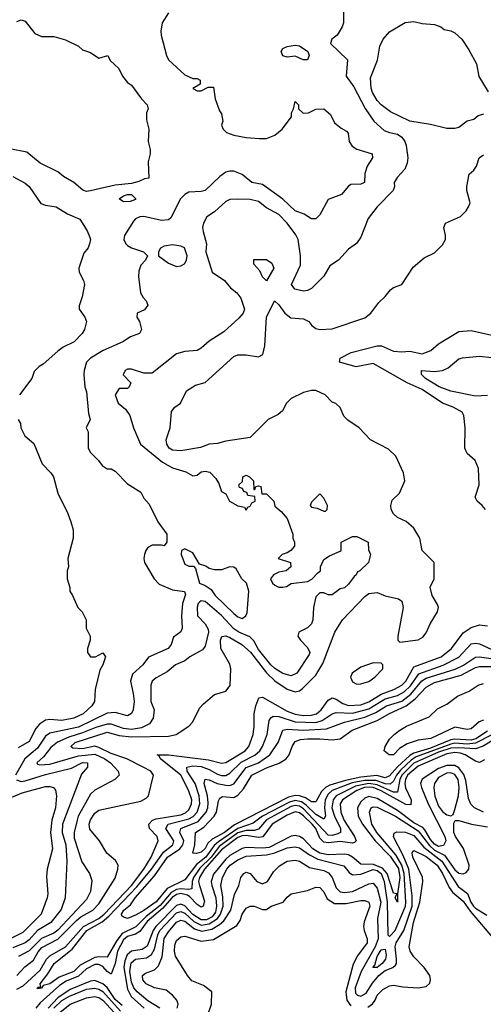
# Model space of a CAD drawing. Header units: inches. Extents: x 2348352 to 2479776, y 460422 to 613655.
# Tile 123 of 256: x 2357023 to 2359289, y 523930 to 528746. Entities that reach past the tile are written whole.
import ezdxf

# ---------------------------------------------------------------- set-up
doc = ezdxf.new("R2010")
doc.units = ezdxf.units.IN
doc.header["$MEASUREMENT"] = 0
doc.layers.add('C3552', color=7, linetype='Continuous')

msp = doc.modelspace()

# ---------------------------------------------------------------- linework, layer by layer
at = {"layer": 'C3552', "color": 4}
for points, elevation in [([(2357750, 528778.8), (2357719.3, 528730), (2357713.2, 528690), (2357714, 528670), (2357740.9, 528570), (2357750, 528549.2), (2357830, 528475.3), (2357870, 528458), (2357890, 528458), (2357906, 528450), (2357906, 528430), (2357868.7, 528408.7), (2357890, 528398), (2357910, 528398), (2357943.6, 528416.4), (2357970, 528415.3), (2357978, 528358), (2358000.2, 528300.2), (2358010, 528286), (2358015.3, 528250), (2358008.7, 528230), (2358018, 528210), (2358034, 528194), (2358070, 528181.2), (2358130, 528169.2), (2358195.3, 528164.7), (2358230, 528164), (2358270, 528181.2), (2358306, 528210), (2358352, 528270), (2358352, 528290), (2358362, 528310), (2358370, 528346), (2358386, 528330), (2358386, 528310), (2358408.7, 528288.7), (2358434, 528290), (2358470, 528308.7), (2358508.9, 528308.9), (2358542, 528282), (2358562, 528242), (2358594.6, 528214.6), (2358620.4, 528200.4), (2358628, 528190), (2358633.2, 528150), (2358647.5, 528127.5), (2358670, 528113.2), (2358746, 528090), (2358748, 528070), (2358722, 528030), (2358710, 527994), (2358708, 527950), (2358690, 527941), (2358641.2, 527938.8), (2358630, 527932), (2358595.3, 527890), (2358530, 527866), (2358490, 527792), (2358470, 527772), (2358450, 527772), (2358414, 527794), (2358370, 527810.7), (2358310, 527867.7), (2358210, 527938.8), (2358158, 527950), (2358110, 527987.7), (2358070, 528004), (2358050, 528004.9), (2358030, 527999.1), (2358000.8, 527979.2), (2357930, 527910.8), (2357910, 527904.9), (2357850, 527902.8), (2357830, 527891), (2357809.3, 527870), (2357762.7, 527777.3), (2357750, 527766), (2357716, 527764), (2357630, 527782.8), (2357610, 527781), (2357590, 527771), (2357580.1, 527759.9), (2357536, 527690), (2357532.7, 527670), (2357541.2, 527650), (2357550, 527641.2), (2357570, 527629.4), (2357628, 527610), (2357648, 527590), (2357638, 527570), (2357615.1, 527544.9), (2357605.1, 527514.9), (2357604.5, 527490), (2357613.2, 527410), (2357626.3, 527386.3), (2357642, 527370), (2357648.7, 527350), (2357633.6, 527326.4), (2357598, 527310), (2357595.3, 527290), (2357608.7, 527270), (2357619, 527230), (2357608, 527210), (2357565.6, 527194.4), (2357528, 527170), (2357432, 527128), (2357370, 527090.8), (2357349.4, 527070), (2357338, 527030), (2357337.2, 527010), (2357341.2, 526950), (2357350, 526926), (2357360.2, 526820.2), (2357368, 526790), (2357348.7, 526750), (2357358, 526730), (2357358, 526650), (2357370, 526628), (2357409.1, 526589.1), (2357425.6, 526565.6), (2357450, 526548.7), (2357470, 526548.7), (2357490, 526538), (2357550, 526475.3), (2357614.6, 526434.6), (2357630, 526406), (2357656.4, 526376.4), (2357698, 526290), (2357742, 526230), (2357742, 526190), (2357730, 526172), (2357716, 526176), (2357670, 526176), (2357650, 526164.7), (2357639, 526150), (2357633.2, 526130), (2357629.2, 526110), (2357633.2, 526090), (2357681.2, 526010), (2357704.8, 525984.8), (2357770, 525956.2), (2357828.7, 525948.7), (2357833.6, 525933.6), (2357819.3, 525890), (2357814.5, 525830), (2357817.2, 525770), (2357810, 525752), (2357774.6, 525725.4), (2357764, 525690), (2357748.7, 525670), (2357652.5, 525627.5), (2357625.2, 525590), (2357575.1, 525544.9), (2357564, 525510), (2357578.4, 525450), (2357582, 525410), (2357578, 525370), (2357570, 525351.3), (2357550, 525340.7), (2357490, 525357.1), (2357450, 525354), (2357310, 525284.5), (2357170, 525255.8), (2357150, 525240.5), (2357110, 525183.1), (2357047.8, 525130), (2357002.4, 525050)], 132), ([(2358605.2, 528790), (2358605.2, 528730), (2358599, 528710), (2358574, 528670), (2358548.7, 528650), (2358542, 528630), (2358626, 528550), (2358618, 528470), (2358656.8, 528416.8), (2358710.9, 528310.9), (2358754.5, 528250), (2358804.1, 528204.1), (2358830, 528193.3), (2358870, 528185.1), (2358891, 528171), (2358905.1, 528150), (2358911.8, 528130), (2358919.3, 528070), (2358916.5, 528043.5), (2358905.6, 528014.4), (2358870, 527976), (2358854, 527950), (2358855.3, 527930), (2358848.7, 527910), (2358770, 527830.8), (2358726.3, 527773.7), (2358690, 527682), (2358669.4, 527650.6), (2358630, 527622.8), (2358581.2, 527570), (2358538.4, 527541.6), (2358509.3, 527490.7), (2358450, 527431.3), (2358430, 527421), (2358410, 527418), (2358367.1, 527427.1), (2358351.3, 527450), (2358394.9, 527545.1), (2358395.5, 527590), (2358383.8, 527670), (2358373, 527693), (2358330.5, 527750), (2358290, 527792.4), (2358230, 527825.5), (2358190, 527856.4), (2358150, 527866), (2358090, 527867.3), (2358050, 527866), (2358030, 527856), (2357974.8, 527805.2), (2357938.6, 527781.4), (2357921.2, 527750), (2357917.2, 527730), (2357919.3, 527710), (2357936, 527650), (2357933.2, 527610), (2357964, 527510), (2358024, 527470), (2358054.2, 527434.2), (2358084, 527410), (2358103.2, 527383.2), (2358121.2, 527330), (2358115.3, 527310), (2358094.5, 527285.5), (2358021.5, 527218.5), (2357950, 527174), (2357910, 527138.8), (2357890, 527127.7), (2357830, 527122), (2357790, 527110.8), (2357670, 527016), (2357630, 527016), (2357570, 527036), (2357550, 527036), (2357538, 527030), (2357528.4, 527008.4), (2357566, 526970), (2357558, 526950), (2357550, 526942), (2357510, 526942), (2357489.3, 526910), (2357504, 526870), (2357540.2, 526840.2), (2357562, 526810), (2357579, 526750), (2357613.2, 526670), (2357721.4, 526581.4), (2357770, 526554.5), (2357834.5, 526534.5), (2357870, 526515.3), (2357890, 526518), (2357910, 526534), (2357930, 526537.2), (2357952.1, 526532.1), (2357982, 526502), (2357996.5, 526476.5), (2358010, 526438), (2358030, 526426), (2358048, 526390), (2358090, 526368), (2358122, 526362), (2358130, 526346), (2358138, 526362), (2358150, 526366), (2358158, 526382), (2358174, 526390), (2358172.7, 526412.7), (2358138, 526418), (2358132.7, 526432.7), (2358118, 526438), (2358112.7, 526452.7), (2358098, 526458), (2358094, 526470), (2358112.7, 526487.3), (2358114, 526510), (2358130, 526518), (2358146, 526510), (2358166, 526490), (2358167.3, 526447.3), (2358172.7, 526447.3), (2358178, 526462), (2358190, 526466), (2358202, 526462), (2358207.3, 526427.3), (2358230, 526426), (2358266, 526390), (2358270, 526366), (2358300.4, 526340.4), (2358330, 526306), (2358358, 526230), (2358358, 526210), (2358366, 526190), (2358366, 526170), (2358348, 526150), (2358330, 526138), (2358306, 526130), (2358286, 526110), (2358346, 526090), (2358348, 526070), (2358326, 526050), (2358290, 526042.8), (2358264, 526030), (2358249.2, 526010), (2358259, 525990), (2358270, 525979), (2358290, 525969.2), (2358310, 525969.2), (2358326.4, 525973.6), (2358350, 525988.7), (2358430, 525998), (2358451.3, 526008.7), (2358479.6, 526040.4), (2358494, 526050), (2358494, 526070), (2358510, 526106), (2358536.9, 526123.1), (2358590, 526146), (2358594, 526150), (2358594, 526190), (2358650, 526218), (2358670, 526218), (2358726, 526190), (2358727.3, 526152.7), (2358738, 526130), (2358728, 526090), (2358686, 526050), (2358674.6, 526045.4), (2358668, 526030), (2358657.2, 526022.8), (2358630, 525984.7), (2358610, 525966), (2358590, 525962), (2358550, 525932), (2358530, 525932), (2358510, 525942), (2358490, 525942), (2358470, 525922), (2358459.3, 525870), (2358456, 525810), (2358449.4, 525790.6), (2358430, 525771), (2358388, 525750), (2358382, 525730), (2358395.3, 525710), (2358430, 525675.3), (2358441.2, 525650), (2358438.6, 525641.4), (2358378, 525550), (2358350, 525535.5), (2358310, 525548.4), (2358270, 525572.4), (2358250.4, 525590), (2358190, 525664.4), (2358167.8, 525707.8), (2358147.5, 525727.5), (2358093.4, 525750), (2358070, 525766), (2358010, 525831.8), (2357930, 525900.4), (2357910, 525903), (2357902.6, 525897.4), (2357895.1, 525890), (2357890, 525872), (2357891.8, 525830), (2357929.5, 525790), (2357943.9, 525763.9), (2357945.6, 525750), (2357930, 525682), (2357917, 525663), (2357854, 525630), (2357829.6, 525610.4), (2357784, 525590), (2357744.1, 525555.9), (2357690, 525527.3), (2357670, 525511), (2357664.5, 525490), (2357663.7, 525410), (2357681.2, 525370), (2357676, 525330), (2357658, 525302), (2357618.7, 525281.3), (2357570, 525273.6), (2357530, 525278), (2357470, 525300.2), (2357450, 525300.2), (2357395.7, 525284.3), (2357330, 525256.8), (2357263.1, 525236.9), (2357208.9, 525211.1), (2357174.7, 525185.3), (2357139.8, 525140.2), (2357106.6, 525110), (2357110, 525104), (2357121.2, 525101.2), (2357170, 525103.9), (2357310, 525144.7), (2357390, 525152.5), (2357439.5, 525130), (2357467, 525110), (2357504, 525070), (2357508.7, 525050), (2357488.7, 525030), (2357390, 524976.3), (2357370, 524957.3), (2357309.6, 524850), (2357304.2, 524830), (2357289.7, 524770.3), (2357290, 524742), (2357326.3, 524626.3), (2357365.2, 524570), (2357375.5, 524535.5), (2357370, 524482), (2357350, 524442.8), (2357210, 524291.7), (2357190, 524276.9), (2357130, 524251.6), (2357070, 524191.6), (2357016.8, 524163.2)], 128), ([(2357010, 528737.3), (2357030, 528744.9), (2357050, 528739.1), (2357098, 528678), (2357130, 528662.8), (2357190, 528662.8), (2357247.1, 528647.1), (2357310, 528616), (2357330, 528598), (2357370, 528584.7), (2357410, 528558), (2357454, 528570), (2357465.4, 528545.4), (2357507.1, 528507.1), (2357526, 528470), (2357550, 528438), (2357570, 528424.7), (2357618.4, 528358.4), (2357646, 528330), (2357650.8, 528310), (2357642.8, 528290), (2357643.5, 528256.5), (2357654.8, 528210), (2357650.8, 528150), (2357661, 528110), (2357661, 528090), (2357650.7, 528050), (2357654, 527970), (2357632.7, 527967.3), (2357606, 527954), (2357570, 527944), (2357490, 527936), (2357370, 527909.2), (2357350, 527905.2), (2357332.5, 527912.5), (2357288.7, 527950), (2357238, 527978), (2357210, 528002), (2357123.2, 528043.2), (2357058, 528098), (2356974.6, 528114.6)], 132), ([(2359290, 528284), (2359264, 528276), (2359242, 528258), (2359210, 528248.7), (2359170, 528219), (2359150, 528213.2), (2359110, 528213.2), (2359030, 528232.7), (2358930, 528249.4), (2358834.9, 528294.9), (2358789.2, 528330), (2358769.4, 528350), (2358747, 528390), (2358740.9, 528410), (2358738, 528462), (2358771.9, 528548.1), (2358783.2, 528616.8), (2358799, 528650), (2358830, 528686), (2358907.3, 528732.7), (2358950, 528737.3), (2358990, 528727.3), (2359050, 528722.8), (2359082, 528710), (2359098, 528698), (2359130, 528691), (2359150, 528681), (2359184.7, 528650), (2359218.5, 528598.5), (2359254.8, 528530), (2359267.1, 528467.1), (2359313.2, 528393.2)], 124), ([(2357009.8, 524070.2), (2357047.8, 524112.2), (2357090, 524145.7), (2357113.5, 524186.5), (2357132, 524208), (2357210, 524248.4), (2357300.5, 524339.5), (2357322.5, 524357.5), (2357380.4, 524390), (2357410, 524420.3), (2357490, 524547.3), (2357503.7, 524590), (2357505.2, 524610), (2357492.3, 524632.3), (2357449.6, 524669.6), (2357413.2, 524730), (2357366.5, 524786.5), (2357363, 524810), (2357368.7, 524831.3), (2357390, 524864.9), (2357410, 524879.3), (2357616.1, 524923.9), (2357642, 524938), (2357652.3, 524950), (2357677, 525050), (2357663.7, 525070), (2357626.6, 525090), (2357547, 525130), (2357470, 525156.5), (2357410, 525186), (2357390, 525191.6), (2357330, 525178.7), (2357282.4, 525182.4), (2357273.2, 525190), (2357295.1, 525210), (2357450, 525260.2), (2357510, 525245.2), (2357570, 525238.6), (2357750, 525240.4), (2357788.7, 525250), (2357849.6, 525290.4), (2357869.5, 525310.5), (2357902.4, 525377.6), (2357921.2, 525398.8), (2357975.5, 525444.5), (2358030, 525460.7), (2358051.1, 525488.9), (2358055.8, 525570), (2358050, 525592.7), (2358006.9, 525670), (2358004.2, 525710), (2358011.9, 525728.1), (2358030, 525732.4), (2358050, 525724.6), (2358108.5, 525690), (2358152, 525652), (2358230, 525550.3), (2358270, 525511.7), (2358330, 525470.3), (2358370, 525458.4), (2358390, 525463), (2358405.3, 525474.7), (2358470, 525539.1), (2358503.9, 525596.1), (2358562.9, 525750), (2358600.9, 525810), (2358710, 525924), (2358730, 525938.8), (2358770, 525944), (2358810, 525928), (2358873.7, 525913.7), (2358890, 525902), (2358897.3, 525870), (2358870.9, 525730.9), (2358871.3, 525711.3), (2358881, 525701), (2358970, 525713), (2358994, 525726), (2359010, 525746.8), (2359029.7, 525790.3), (2359065.1, 525850), (2359069.6, 525870), (2359065.6, 525885.6), (2359039.3, 525930), (2359029, 525970), (2359048, 526010), (2359048.7, 526090), (2358989.5, 526149.5), (2358978.7, 526210), (2358950, 526258), (2358911.5, 526291.5), (2358869, 526310), (2358849.5, 526329.5), (2358839.3, 526350), (2358837.2, 526370), (2358843.7, 526396.3), (2358879, 526430), (2358905.2, 526490), (2358899.3, 526530), (2358862, 526610), (2358825.6, 526645.6), (2358738, 526690), (2358682, 526750), (2358627.2, 526787.2), (2358606.8, 526806.8), (2358589, 526849), (2358568.9, 526868.9), (2358550, 526875.3), (2358515.3, 526910), (2358470, 526932), (2358450, 526932), (2358410, 526922.7), (2358350, 526892.3), (2358327.3, 526870), (2358306.8, 526833.2), (2358286, 526814), (2358238, 526790), (2358150, 526702.7), (2358030, 526684.5), (2357990, 526672.3), (2357950, 526669.4), (2357906.4, 526653.6), (2357810, 526637), (2357770, 526640.9), (2357754, 526650), (2357742.7, 526670), (2357739.3, 526690), (2357759.3, 526750), (2357765.2, 526830), (2357782, 526850), (2357809.3, 526870.7), (2357838, 526930), (2357882, 526958), (2357930, 526970.7), (2358070, 527098.8), (2358090, 527106.8), (2358130, 527106.8), (2358190, 527096), (2358212, 527108), (2358222, 527150), (2358229.5, 527290), (2358268.9, 527371.1), (2358290, 527351.3), (2358318.8, 527310), (2358347.5, 527287.5), (2358410, 527282), (2358436, 527270), (2358450.7, 527250.7), (2358470, 527236), (2358490, 527230.8), (2358550, 527234), (2358710, 527286.8), (2358739, 527310), (2358778, 527362), (2358810, 527391.3), (2358835.5, 527424.5), (2358850, 527436), (2358890, 527451), (2358945.4, 527534.6), (2358999.1, 527580.9), (2359050, 527606), (2359090, 527644.9), (2359103.7, 527670), (2359104.5, 527690), (2359096, 527730), (2359104, 527750), (2359176.6, 527783.4), (2359205.2, 527810), (2359217.2, 527830), (2359224, 527850), (2359209, 527910), (2359209.1, 527929.1), (2359219, 527990), (2359242, 528010), (2359255.3, 528030), (2359269.3, 528070.7), (2359290, 528084.7)], 124), ([(2356990, 527979.5), (2357050, 527945.6), (2357070, 527929.5), (2357126.7, 527846.7), (2357150, 527838.4), (2357202, 527830), (2357256.9, 527796.9), (2357317.2, 527770), (2357353.6, 527713.6), (2357364.7, 527684.7), (2357369, 527670), (2357365.2, 527650), (2357357.2, 527630), (2357337, 527603), (2357312, 527530), (2357314.5, 527510), (2357334.5, 527470), (2357339.3, 527450), (2357329.3, 527390.7), (2357314, 527346), (2357314, 527330), (2357341.2, 527290), (2357349.2, 527270), (2357339.3, 527230), (2357329, 527210), (2357289.5, 527170.5), (2357236.5, 527143.5), (2357210, 527124.7), (2357138.6, 527061.4), (2357118, 527050), (2357094.6, 527025.4), (2357082, 526990), (2357022, 526910)], 136), ([(2359299.3, 526350), (2359284, 526370), (2359259, 526390), (2359248.7, 526410), (2359269.2, 526470), (2359265.2, 526550), (2359249.3, 526589.3), (2359210, 526624), (2359199.3, 526650), (2359200.9, 526750), (2359194, 526810), (2359185.6, 526825.6), (2359142, 526850), (2359090, 526869.2), (2358990, 526937.4), (2358917.2, 526970), (2358750, 527064.2), (2358668.3, 527048.3), (2358586, 527070), (2358588.7, 527090), (2358642.8, 527117.2), (2358770.3, 527150.3), (2358791.3, 527150), (2358850, 527124.4), (2358890, 527120.3), (2358930, 527124.4), (2358990, 527110.6), (2359031.7, 527128.3), (2359070, 527161), (2359170, 527221), (2359230, 527226), (2359330, 527202.8)], 116), ([(2359310, 526907), (2359250, 526904.7), (2359130, 526928.3), (2359073.2, 526950), (2359006.6, 526990), (2358986, 527010), (2358986, 527030), (2359050, 527024.4), (2359090, 527030.4), (2359117.2, 527042.8), (2359170, 527087.3), (2359187.7, 527092.3), (2359270, 527100.3), (2359330, 527092.7)], 112), ([(2357015.3, 526790), (2357028, 526770), (2357028.7, 526750), (2357048.7, 526710), (2357092.1, 526672.1), (2357132.9, 526572.9), (2357175.3, 526530), (2357188.7, 526510), (2357209, 526430), (2357259, 526330), (2357274, 526290), (2357284, 526250), (2357285.2, 526210), (2357259, 526110), (2357262, 526070), (2357255.3, 526050), (2357255.3, 526010), (2357268.4, 525968.4), (2357268.7, 525950), (2357282, 525930), (2357308, 525870), (2357328, 525850), (2357348, 525810), (2357348, 525770), (2357368, 525730), (2357368, 525710), (2357355.3, 525670), (2357355.3, 525650), (2357369.3, 525629.3), (2357394, 525630), (2357430, 525648), (2357442, 525630), (2357429.2, 525590), (2357415.6, 525564.4), (2357392.7, 525470), (2357389.3, 525410), (2357376, 525390), (2357332.7, 525350), (2357288.7, 525330), (2357230, 525317.6), (2357170, 525322.4), (2357150, 525319.5), (2357119.7, 525300.3), (2357101.5, 525278.5), (2357070, 525215.5), (2357016, 525184)], 136), ([(2357010, 524003.6), (2357040.6, 524019.4), (2357123.7, 524096.3), (2357154, 524150), (2357170, 524166), (2357247.7, 524210), (2357335.3, 524310), (2357409.9, 524350.1), (2357436.8, 524370), (2357569.8, 524510), (2357629.8, 524590), (2357665.7, 524650), (2357699.5, 524730), (2357694.5, 524750), (2357658.4, 524790), (2357654, 524810), (2357672, 524830), (2357690, 524837.6), (2357810, 524857.2), (2357833.7, 524866.3), (2357850, 524881.3), (2357863.1, 524910), (2357863.9, 524930), (2357850, 524972.7), (2357822.7, 525030), (2357810, 525050.9), (2357711.8, 525130), (2357705.6, 525145.6), (2357695.3, 525150), (2357750, 525150.2), (2357946.1, 525126.1), (2358010, 525108.5), (2358030, 525112.2), (2358124.5, 525170), (2358143.6, 525190), (2358164.2, 525250), (2358169.6, 525290), (2358169.6, 525350), (2358177.6, 525390), (2358192, 525428), (2358210, 525432.7), (2358330, 525363.9), (2358370, 525348.3), (2358410, 525342.9), (2358450, 525343.2), (2358473.6, 525350), (2358495.8, 525370), (2358530, 525418), (2358550, 525428.2), (2358570, 525422.4), (2358601.7, 525401.7), (2358630, 525391.4), (2358690, 525394.7), (2358730, 525408.4), (2358790, 525446.8), (2358852, 525470), (2358890, 525490.3), (2358910, 525510.3), (2358950, 525580.3), (2359083.6, 525630), (2359133.6, 525670), (2359190, 525746), (2359230, 525773), (2359270, 525785.5), (2359310, 525780.7)], 116), ([(2359350, 525229), (2359287.7, 525192.3), (2359250, 525178.9), (2359170, 525184.6), (2359130, 525181.8), (2359070, 525162.5), (2358950, 525108.5), (2358890.8, 525050), (2358880.8, 525030), (2358870, 524966.6), (2358850, 524966.8), (2358770, 525003.4), (2358730, 525009), (2358663.6, 524996.4), (2358570.3, 524950), (2358554.4, 524930), (2358548.4, 524890), (2358561.6, 524850), (2358590.3, 524790), (2358590.4, 524770), (2358577.3, 524762.7), (2358550, 524755.6), (2358530, 524757.7), (2358410, 524885.8), (2358390, 524899.1), (2358370, 524902.3), (2358350, 524896.5), (2358230, 524832.2), (2358190, 524786), (2358170, 524779.4), (2358130, 524780.5), (2358090, 524768.7), (2357998.9, 524701.1), (2357958.7, 524650), (2357904.3, 524595.8), (2357872.4, 524550), (2357866.5, 524530), (2357864.9, 524495.1), (2357848.8, 524491.2), (2357810, 524495.2), (2357789.6, 524490.4), (2357763.7, 524476.3), (2357710, 524413), (2357640.8, 524359.2), (2357591.1, 524308.9), (2357523.8, 524276.2), (2357498, 524242), (2357450, 524159.6), (2357410, 524162.2), (2357390, 524158.5), (2357319.3, 524120.7), (2357287.3, 524090), (2357216.9, 524063.1), (2357170, 524029.6), (2357138, 524022), (2357130, 524008.7), (2357110, 524006), (2357108.9, 524008.9), (2357114, 524014), (2357126, 524014), (2357124, 524030), (2357161.3, 524078.7), (2357192, 524130), (2357280, 524200), (2357351.1, 524290), (2357426.4, 524333.6), (2357459.2, 524360.8), (2357596.4, 524503.6), (2357668, 524590), (2357725.4, 524674.6), (2357771.1, 524710), (2357776.4, 524730), (2357736.9, 524790), (2357749.4, 524810), (2357850, 524836.8), (2357871.6, 524848.4), (2357889.8, 524870), (2357903.1, 524910), (2357899.8, 524950), (2357880.8, 525010), (2357841.1, 525070), (2357839.3, 525090), (2357870, 525096.9), (2357910, 525092.1), (2357950, 525078.6), (2357990, 525055.3), (2358010, 525049.1), (2358030.7, 525049.3), (2358050, 525060.3), (2358106.2, 525113.8), (2358172, 525148), (2358197.4, 525170), (2358209.7, 525190), (2358232.6, 525250), (2358242.2, 525317.8), (2358250, 525330.7), (2358261.7, 525338.3), (2358290, 525337.8), (2358370, 525311.1), (2358470, 525307.7), (2358501.8, 525318.2), (2358550, 525350.3), (2358570, 525356.9), (2358650, 525354.5), (2358730, 525374.3), (2358810, 525423.5), (2358870, 525439.7), (2358901.8, 525458.2), (2358932.5, 525487.5), (2358974.2, 525545.8), (2359092, 525588), (2359170, 525627.4), (2359230, 525692.7), (2359250, 525696.4), (2359270, 525692.4), (2359330, 525664.9)], 112), ([(2359330, 525248), (2359250, 525206.4), (2359210, 525202.5), (2359150, 525206.7), (2359130, 525202.7), (2358960.4, 525139.6), (2358935.8, 525124.2), (2358884.5, 525075.5), (2358864.1, 525050), (2358850, 525021.3), (2358834.1, 525005.9), (2358810, 525007.5), (2358765.1, 525025.1), (2358710, 525024.4), (2358647.7, 525012.3), (2358550, 524975.7), (2358530, 524958.3), (2358516.5, 524930), (2358513.5, 524890), (2358518, 524850), (2358510, 524835.1), (2358470, 524858.8), (2358424, 524904), (2358400.5, 524920.5), (2358370, 524926.9), (2358341.6, 524918.4), (2358209.6, 524850.4), (2358165, 524815), (2358090, 524789.9), (2357995.1, 524724.9), (2357974.1, 524705.9), (2357932.3, 524650), (2357887.3, 524612.7), (2357830, 524538.3), (2357743.2, 524496.8), (2357690, 524431.5), (2357630, 524388.5), (2357590, 524365.1), (2357550, 524349.3), (2357530, 524355.3), (2357522.7, 524362.7), (2357521.2, 524370), (2357532.7, 524390), (2357564.6, 524415.4), (2357587.2, 524450), (2357681.5, 524558.5), (2357745.8, 524650), (2357805.4, 524690), (2357821, 524710), (2357825.1, 524730), (2357805.7, 524770), (2357811.5, 524790), (2357895.6, 524824.4), (2357934.2, 524870), (2357942, 524890), (2357944.1, 524915.9), (2357940.4, 524950), (2357924, 525010), (2357929.7, 525030.3), (2357950, 525028.2), (2357989.1, 525009.1), (2358030, 525000.8), (2358050, 525000.3), (2358070, 525008.5), (2358130, 525087.4), (2358190, 525111.4), (2358246, 525150), (2358285.6, 525210), (2358309.7, 525270.3), (2358330, 525276), (2358410.2, 525270.2), (2358523.3, 525276.7), (2358609.8, 525310.2), (2358710, 525334.3), (2358763.8, 525356.2), (2358816.2, 525390), (2358890, 525412.9), (2358934.1, 525445.9), (2358988.7, 525511.3), (2359010, 525524.5), (2359151.3, 525568.7), (2359191.3, 525588.7), (2359250, 525627.4), (2359270, 525629), (2359350, 525617.8)], 108), ([(2359310, 525264.9), (2359251.9, 525228.1), (2359230, 525222.3), (2359150, 525227.3), (2359130, 525223.2), (2359030, 525182.6), (2358950, 525158.2), (2358930, 525146.5), (2358869.3, 525090.7), (2358830, 525046.4), (2358810, 525038), (2358768.1, 525048.1), (2358690, 525040.6), (2358615.3, 525024.7), (2358538.1, 525001.9), (2358518, 524990), (2358498.8, 524970), (2358470, 524919.5), (2358450, 524920.4), (2358419.9, 524939.9), (2358390, 524949.3), (2358370, 524950.6), (2358337.3, 524942.7), (2358073, 524807.1), (2358024.6, 524770), (2357963.1, 524736.9), (2357942.8, 524717.2), (2357930, 524692.3), (2357910, 524674), (2357887, 524667), (2357869.3, 524669.3), (2357879.6, 524710), (2357882, 524770), (2357923.3, 524796.7), (2357973.3, 524850), (2357985.4, 524870), (2357994.3, 524925.7), (2358001.7, 524938.3), (2358014, 524946), (2358070, 524942), (2358090, 524952), (2358117.1, 524982.9), (2358157.6, 525050), (2358230, 525086.7), (2358290.9, 525109.1), (2358325.1, 525130), (2358339.6, 525150), (2358354.5, 525190), (2358370, 525214.9), (2358395.1, 525224.9), (2358430, 525228.9), (2358490, 525228.9), (2358550, 525222.6), (2358590, 525228.5), (2358648.8, 525271.2), (2358770, 525317.3), (2358830, 525351.5), (2358911.1, 525388.9), (2358956.6, 525423.3), (2359010, 525480.9), (2359050, 525503.2), (2359181, 525539), (2359250, 525576.9), (2359270, 525581.8), (2359350, 525582.7)], 104), ([(2359290, 525319.8), (2359268.4, 525311.6), (2359230, 525276.9), (2359210, 525274), (2359150, 525284.7), (2359033, 525230), (2358970, 525221.7), (2358916.3, 525203.7), (2358879.3, 525180.7), (2358850, 525149.7), (2358828.7, 525150), (2358804, 525170), (2358809.2, 525190), (2358830, 525226), (2358852.7, 525250), (2358880.9, 525270), (2358914, 525290), (2359024.2, 525335.8), (2359065.7, 525374.3), (2359110, 525398), (2359162.7, 525437.3), (2359219.2, 525460.8), (2359263.7, 525490), (2359290, 525498)], 96), ([(2359294.9, 525125.1), (2359270, 525111.8), (2359250, 525118.7), (2359199.6, 525150), (2359177.4, 525157.4), (2359150, 525161.1), (2359110, 525154.5), (2358970, 525094.5), (2358919, 525050), (2358908.7, 525030), (2358905, 525010), (2358908.8, 524988.8), (2358936.5, 524930), (2358934.5, 524905.5), (2358910, 524906.5), (2358790, 524974.4), (2358750, 524989.9), (2358731.6, 524991.6), (2358708.5, 524990), (2358670, 524975.9), (2358600.3, 524930), (2358589.2, 524910), (2358592, 524870), (2358608.4, 524828.4), (2358660.2, 524750), (2358668.2, 524730), (2358659.1, 524720.9), (2358650, 524718.3), (2358590, 524726.3), (2358530, 524719.1), (2358510, 524722.5), (2358490, 524743), (2358470, 524789.7), (2358452.3, 524810), (2358410, 524851.6), (2358390, 524865.6), (2358370, 524871.5), (2358330, 524854.2), (2358256.5, 524810), (2358211.3, 524748.7), (2358190, 524745.6), (2358130, 524756.1), (2358110, 524754), (2358090, 524745.2), (2358010, 524684.9), (2357926.3, 524590), (2357902, 524550), (2357897.6, 524530), (2357901.3, 524510), (2357926.1, 524433.9), (2357919.3, 524410), (2357910, 524405.3), (2357890, 524417.2), (2357855.5, 524455.5), (2357842.7, 524462.7), (2357810, 524471.1), (2357790, 524466.4), (2357767.7, 524452.3), (2357721.9, 524398.1), (2357645.9, 524334.1), (2357610, 524285.1), (2357590, 524272.4), (2357550, 524261.5), (2357530, 524244.5), (2357501.4, 524190), (2357490, 524129.3), (2357470, 524077), (2357450, 524089.7), (2357430, 524115.3), (2357410, 524124.6), (2357390, 524123.7), (2357350, 524103.2), (2357310, 524067.2), (2357250, 524043.2), (2357218.5, 524021.5), (2357122.9, 523937.1), (2357102.4, 523910)], 116), ([(2357007.1, 525027.1), (2357030, 525019.7), (2357050, 525023.1), (2357150, 525054.2), (2357275.8, 525084.2), (2357330, 525112.2), (2357355.1, 525110), (2357355.1, 525090), (2357324.8, 525055.2), (2357232.8, 524810), (2357231.1, 524770), (2357248.2, 524710), (2357254.3, 524630), (2357245.6, 524450), (2357226.5, 524393.5), (2357176.2, 524330), (2357110, 524290.3), (2357070, 524244.6), (2357050, 524230.3), (2356990, 524205.7)], 132), ([(2359290, 524869.6), (2359246, 524890), (2359228.5, 524908.4), (2359216.6, 524936.6), (2359203.8, 525023.8), (2359193.6, 525053.6), (2359170, 525086.2), (2359150, 525097.4), (2359110, 525098.2), (2359070, 525082.5), (2358990, 525031.2), (2358982.3, 525010), (2358986.5, 524990), (2359020.2, 524910), (2359101.2, 524750), (2359105.8, 524730), (2359094.4, 524705.6), (2359070, 524701.8), (2359050, 524713.5), (2359030, 524735.3), (2359003.6, 524783.6), (2358993.8, 524793.8), (2358950, 524818), (2358870, 524877), (2358770, 524937), (2358730, 524945.3), (2358710, 524937.8), (2358690, 524919.7), (2358674.3, 524890), (2358676.9, 524850), (2358698.5, 524810), (2358760.7, 524730), (2358833.6, 524653.6), (2358874.1, 524594.1), (2358880.7, 524550), (2358870.2, 524470.2), (2358870, 524429.3), (2358858, 524450), (2358866, 524470), (2358850, 524474), (2358818.9, 524570), (2358796.1, 524596.1), (2358752.9, 524612.9), (2358690, 524615.8), (2358649.6, 524650), (2358630, 524660.3), (2358610, 524664.8), (2358530, 524660.2), (2358490, 524669.1), (2358455.6, 524690), (2358410, 524738.9), (2358390, 524749.7), (2358370, 524754.7), (2358350, 524751.3), (2358242.8, 524697.1), (2358210, 524693.1), (2358130, 524696.8), (2358110, 524691.6), (2358050, 524657.1), (2358030, 524640.3), (2357970, 524565.6), (2357959.7, 524530), (2357961.8, 524510), (2357982, 524450), (2357984.8, 524410), (2357979.4, 524380.6), (2357963.1, 524356.9), (2357936.8, 524343.2), (2357910, 524342.4), (2357870, 524368.4), (2357830, 524411.6), (2357810, 524419), (2357790, 524413.6), (2357687.8, 524310), (2357675.5, 524290), (2357645.6, 524214.4), (2357622, 524198), (2357570, 524189.8), (2357548.1, 524171.9), (2357537.6, 524142.4), (2357532.7, 524110), (2357550, 524003), (2357568.6, 523968.6), (2357631.5, 523910)], 124), ([(2356910, 524912.4), (2357036.2, 524963.8), (2357150, 524994.7), (2357170, 524995.6), (2357188.7, 524990), (2357197.7, 524977.7), (2357203.6, 524950), (2357198.7, 524890), (2357179.7, 524830), (2357174.3, 524770), (2357183, 524690), (2357157.6, 524590), (2357154.2, 524554.2), (2357160.7, 524470), (2357158.4, 524450), (2357127.6, 524370), (2357038.6, 524281.4), (2356930, 524224.9)], 136), ([(2357707.7, 523910), (2357650, 523947.2), (2357598, 523990), (2357580.7, 524010), (2357570, 524037.3), (2357561.5, 524090), (2357567.4, 524132.6), (2357590, 524149.7), (2357643.6, 524156.4), (2357667.5, 524172.5), (2357681.4, 524198.6), (2357698.5, 524270), (2357708.4, 524290), (2357790, 524377.4), (2357810, 524384.1), (2357830, 524375), (2357874.7, 524334.7), (2357910, 524317), (2357950, 524322.5), (2357990.1, 524349.9), (2358004, 524370), (2358016.9, 524410), (2358015.9, 524455.9), (2358006, 524510), (2358014, 524550), (2358035.3, 524590), (2358052.4, 524610), (2358090, 524636.4), (2358130, 524653.5), (2358230, 524660.4), (2358270, 524670.8), (2358330, 524694.5), (2358370, 524699.1), (2358390, 524695.4), (2358440, 524660), (2358480.2, 524640.2), (2358606.5, 524606.5), (2358633.8, 524573.8), (2358650, 524562.7), (2358690, 524566.3), (2358750, 524588.7), (2358770, 524584.1), (2358790, 524569.7), (2358804, 524530), (2358819.1, 524430), (2358822, 524270), (2358830, 524260.9), (2358857.4, 524290), (2358908.3, 524410), (2358911, 524430), (2358902.3, 524570), (2358891, 524611), (2358861.3, 524661.3), (2358768.1, 524770), (2358744.4, 524810), (2358732.4, 524870), (2358740.7, 524890), (2358750, 524896.2), (2358770, 524894.3), (2358860.5, 524850), (2358970, 524778.2), (2359026, 524706), (2359050, 524683.7), (2359098.9, 524658.9), (2359150, 524588.2), (2359170, 524571.6), (2359190, 524567.3), (2359205.5, 524574.5), (2359218.8, 524590), (2359219.1, 524610), (2359192.1, 524692.1), (2359152.2, 524750), (2359144.2, 524770), (2359144.5, 524815.5), (2359151.1, 524828.9), (2359170, 524829.2), (2359231.5, 524811.5), (2359310, 524798.4)], 128), ([(2357792.4, 523910), (2357797.1, 523930), (2357790.6, 523950), (2357770, 523974.8), (2357738.4, 523998.4), (2357682, 524010), (2357641, 524030), (2357624.9, 524050), (2357624, 524070), (2357638.5, 524081.5), (2357682.4, 524097.6), (2357702.3, 524117.7), (2357718.9, 524161.1), (2357730, 524252), (2357750, 524284.2), (2357790, 524331.1), (2357810, 524341.1), (2357830, 524335.6), (2357878, 524298), (2357913, 524287), (2357962.8, 524297.2), (2358000.3, 524319.7), (2358021.4, 524338.6), (2358055.3, 524390), (2358073.7, 524466.3), (2358094, 524510), (2358104, 524550), (2358118, 524570), (2358130, 524576), (2358150, 524569), (2358182, 524530), (2358210, 524519.3), (2358234.8, 524530), (2358263.1, 524576.9), (2358293.2, 524606.8), (2358330, 524629.3), (2358370, 524634), (2358390, 524629.3), (2358439.1, 524599.1), (2358510, 524584.2), (2358531.9, 524571.9), (2358549.7, 524549.7), (2358570, 524499.3), (2358590, 524480.5), (2358610, 524476.9), (2358650, 524482), (2358730, 524518.4), (2358750, 524522.7), (2358770, 524497.2), (2358787.8, 524430), (2358772.2, 524350), (2358774.8, 524250), (2358761, 524210), (2358691.8, 524090), (2358662, 524010), (2358664.3, 523984.3), (2358674, 523974), (2358690, 523969.8), (2358715.7, 523984.3), (2358746.8, 524033.2), (2358778.3, 524070), (2358810, 524094.2), (2358847.3, 524110), (2358859.6, 524120.4), (2358864.4, 524130), (2358864.6, 524150), (2358857.4, 524210), (2358863.6, 524230), (2358901.2, 524290), (2358940.6, 524410), (2358941, 524461), (2358925.1, 524590), (2358897.5, 524657.5), (2358850.8, 524749.2), (2358854, 524766), (2358866, 524774), (2358908.6, 524771.4), (2358950, 524755.3), (2358998.7, 524698.7), (2359086.6, 524630), (2359165.6, 524505.6), (2359211.6, 524471.6), (2359227.6, 524430), (2359240.3, 524410), (2359250, 524399.8), (2359306.3, 524366.3)], 132), ([(2358724.5, 523915.5), (2358748, 523932), (2358761, 523950), (2358770, 523974), (2358798, 524002), (2358830, 524019.3), (2358850, 524023.7), (2358895.3, 524015.3), (2358970.5, 524009.5), (2359010, 524017.2), (2359027.3, 524032.7), (2359030.6, 524050), (2359027.7, 524070), (2359000.5, 524110), (2358950, 524162), (2358932.2, 524190), (2358927.2, 524210), (2358947.6, 524330), (2358978.6, 524430), (2358992.7, 524530), (2358991.9, 524551.9), (2358943.7, 524650), (2358942, 524670), (2358950, 524681.2), (2359010, 524652.7), (2359063.1, 524610), (2359090, 524569.6), (2359121.7, 524501.7), (2359138.4, 524478.4), (2359190, 524434), (2359224.7, 524384.7), (2359344.3, 524244.3)], 136), ([(2357942, 523878), (2357961, 523930), (2357962, 523990), (2357921.4, 524021.4), (2357865.2, 524045.2), (2357842.8, 524070), (2357785.1, 524165.1), (2357779.3, 524190), (2357780.7, 524219.3), (2357790, 524241.2), (2357810, 524259.3), (2357830, 524262.7), (2357910, 524238), (2357970, 524247.3), (2358084.9, 524315.1), (2358100.9, 524339.1), (2358110.6, 524370), (2358130, 524399.3), (2358150, 524409.3), (2358169.3, 524409.3), (2358210, 524393.2), (2358230, 524394), (2358252, 524410), (2358310.4, 524429.6), (2358330, 524454), (2358350.5, 524469.5), (2358430, 524486.6), (2358470, 524502.7), (2358490, 524501.2), (2358510, 524479), (2358525.3, 524445.3), (2358562.3, 524422.3), (2358618, 524422), (2358690, 524437), (2358710, 524437), (2358728.7, 524430), (2358735.1, 524410), (2358706.2, 524333.8), (2358703.7, 524310), (2358706.6, 524290), (2358722, 524250), (2358720.9, 524230), (2358674, 524166), (2358653.5, 524126.5), (2358616.4, 523990), (2358622, 523950), (2358642, 523922)], 136), ([(2357523.6, 523923.6), (2357490, 523953.8), (2357450, 524011.6), (2357430, 524029.8), (2357390, 524046.8), (2357370, 524043.5), (2357270, 524001.6), (2357210, 523962), (2357161.7, 523910)], 124), ([(2357189.7, 523910.3), (2357230, 523947.9), (2357267, 523970), (2357350, 524003.5), (2357390, 524008.9), (2357410, 524004.1), (2357430, 523992.7), (2357516.1, 523896.1)], 128), ([(2357219.5, 523890), (2357270.6, 523930), (2357350, 523961.7), (2357390, 523967.1), (2357410, 523962.2), (2357430, 523949.7), (2357503.1, 523870)], 132)]:
    msp.add_lwpolyline(points, dxfattribs=dict(at, elevation=elevation))
for points, elevation in [([(2358408.7, 528548.7), (2358370, 528568), (2358330, 528562.7), (2358310, 528569.3), (2358301.6, 528590), (2358310, 528604), (2358330, 528615.3), (2358370, 528621.6), (2358390, 528617.1), (2358430.8, 528590), (2358438, 528570), (2358430, 528549)], 128), ([(2357530, 527855.3), (2357508.7, 527870), (2357530, 527884.7), (2357550, 527891.3), (2357570, 527891.3), (2357591.3, 527870), (2357590, 527866), (2357563.6, 527856.4)], 132), ([(2357770, 527644), (2357730, 527638), (2357711.6, 527628.4), (2357702, 527610), (2357702, 527590), (2357750, 527554.8), (2357790, 527538.8), (2357810, 527541), (2357829.1, 527550.9), (2357839, 527570), (2357841.2, 527590), (2357829.1, 527629.1), (2357810, 527637.2)], 132), ([(2358230, 527468), (2358210, 527488.7), (2358196.5, 527516.5), (2358168, 527550), (2358167.3, 527572.7), (2358230, 527572), (2358255.3, 527555.3), (2358264.7, 527530)], 124), ([(2358490, 526426), (2358450, 526386), (2358442, 526370), (2358450, 526362), (2358476.9, 526356.9), (2358510, 526342), (2358518, 526342), (2358526, 526350), (2358528, 526370), (2358510, 526406)], 128), ([(2357830, 526158), (2357814, 526150), (2357812, 526130), (2357830, 526082), (2357850, 526072), (2357872, 526072), (2357882, 526062), (2357902, 525990), (2357930, 525978.8), (2357958.3, 525958.3), (2357978, 525930), (2358070, 525842), (2358090, 525824.9), (2358110, 525817.3), (2358129, 525830), (2358135.1, 525844.9), (2358142.9, 525950), (2358132, 525990), (2358108.7, 526010), (2358080.4, 526060.4), (2358070, 526068), (2358050, 526068.7), (2358010, 526054), (2357974.6, 526054.6), (2357950, 526062), (2357932.9, 526072.9), (2357902, 526082), (2357870, 526138)], 132), ([(2358750, 525599.3), (2358690, 525579.5), (2358647.3, 525550), (2358639.1, 525530), (2358650, 525507.7), (2358670, 525495.5), (2358690, 525496.4), (2358730, 525508.5), (2358759.3, 525530), (2358797.2, 525570), (2358798, 525590), (2358790, 525598)], 124), ([(2359130, 525062), (2359110, 525060.9), (2359070, 525038.9), (2359050.3, 525010), (2359047.2, 524990), (2359052.3, 524947.7), (2359070, 524899.1), (2359090, 524872.7), (2359110, 524856.3), (2359130, 524851), (2359142, 524858), (2359150, 524882), (2359167.1, 524950), (2359171.6, 524990), (2359166.2, 525030), (2359150, 525054.5)], 128), ([(2358749.7, 524109.7), (2358759.1, 524120.9), (2358770, 524163), (2358790, 524196.4), (2358810, 524198.8), (2358814, 524170), (2358810.3, 524150), (2358794.9, 524130), (2358770, 524109.7)], 128)]:
    msp.add_lwpolyline(points, close=True, dxfattribs=dict(at, elevation=elevation))

doc.saveas('drawing.dxf')
